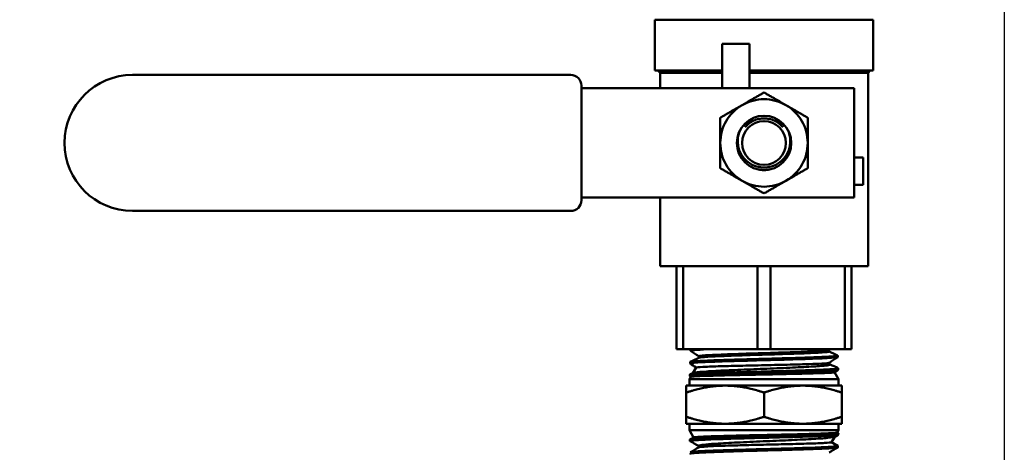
# Model space of a CAD drawing. Header units: inches. Extents: x 1 to 203, y 4 to 128.
# Tile 108 of 137: x 68.38 to 73.92, y 87.27 to 89.7. Entities that reach past the tile are written whole.
import ezdxf

# ---------------------------------------------------------------- set-up
doc = ezdxf.new("R2010")
doc.units = ezdxf.units.IN
doc.header["$LTSCALE"] = 6
doc.header["$MEASUREMENT"] = 0
doc.layers.add('Dimension (ANSI)', color=7, linetype='Continuous', lineweight=25)
doc.layers.add('Visible (ANSI)', color=7, linetype='Continuous', lineweight=50)
doc.styles.add('Note Text (ANSI)', font='tahoma.ttf')
doc.dimstyles.new('Default (ANSI)', dxfattribs={"dimscale": 6, "dimtxt": 0.12, "dimasz": 0.098425, "dimexe": 0.125, "dimexo": 0.0625, "dimgap": 0.031496, "dimtad": 0, "dimtih": 1, "dimtoh": 1, "dimrnd": 1e-08, "dimzin": 4, "dimdsep": 46, "dimtxsty": 'Note Text (ANSI)', "dimcen": 0.09, "dimdle": 0.393701, "dimclrd": 256, "dimclre": 256, "dimclrt": 256, "dimadec": 0, "dimazin": 1, "dimtfac": 1, "dimtofl": 0, "dimtmove": 0, "dimatfit": 3, "dimfxl": 1, "dimtolj": 1, "dimtzin": 4, "dimlwd": -1, "dimlwe": -1, "dimarcsym": 0})

# ---------------------------------------------------------------- blocks, each defined once
blk = doc.blocks.new('*D13')
at = {"layer": 'Defpoints', "color": 0, "transparency": 16777216}
for p in [(73.9203, 95.8946), (40.7648, 48.9276), (73.9203, 36.6441)]:
    blk.add_point(p, dxfattribs=at)
at = {"layer": 'Dimension (ANSI)', "transparency": 16777216}
for p, q in [((73.9203, 95.5196), (73.9203, 35.8941)), ((40.7648, 48.5526), (40.7648, 35.8941)), ((41.3554, 36.6441), (55.9622, 36.6441)), ((73.3298, 36.6441), (58.723, 36.6441))]:
    blk.add_line(p, q, dxfattribs=at)
for points in [[(41.3554, 36.7425), (41.3554, 36.5457), (40.7648, 36.6441)], [(73.3298, 36.7425), (73.3298, 36.5457), (73.9203, 36.6441)]]:
    blk.add_solid(points, dxfattribs=at)
at = {"layer": 'Dimension (ANSI)', "transparency": 16777216, "insert": (56.1511, 37.0191), "char_height": 0.72, "attachment_point": 1, "style": 'Note Text (ANSI)'}
blk.add_mtext('\\A1;33.16', dxfattribs=at)

msp = doc.modelspace()

# ---------------------------------------------------------------- linework, layer by layer
at = {"layer": 'Visible (ANSI)'}
for p, q in [((71.9528, 89.7033), (73.1828, 89.7033)), ((71.9528, 89.7033), (71.9528, 89.4176)), ((73.1828, 89.7033), (73.1828, 89.4176)), ((72.3322, 89.5675), (72.3322, 89.3175)), ((72.3322, 89.5675), (72.486, 89.5675)), ((72.486, 89.5675), (72.486, 89.3175)), ((71.9528, 89.4176), (72.3322, 89.4176)), ((71.9824, 89.4053), (71.9702, 89.4176)), ((71.9824, 89.4053), (72.3322, 89.4053)), ((71.9824, 89.4053), (71.9824, 89.3175)), ((72.486, 89.4176), (73.1828, 89.4176)), ((72.486, 89.4053), (73.1533, 89.4053)), ((73.1533, 89.4053), (73.1655, 89.4176)), ((73.1533, 89.4053), (73.1533, 88.3161)), ((69.0133, 89.3925), (71.4804, 89.3925)), ((71.5404, 89.3325), (71.5404, 88.6875)), ((71.5404, 89.3175), (71.6052, 89.3175)), ((71.6691, 89.3175), (71.6052, 89.3175)), ((71.6691, 89.3175), (72.2057, 89.3175)), ((72.2057, 89.3175), (72.2115, 89.3175)), ((72.2115, 89.3175), (72.9653, 89.3175)), ((73.0753, 89.3175), (72.9653, 89.3175)), ((73.0753, 89.3175), (73.0753, 88.7025)), ((73.1253, 88.9281), (73.0753, 88.9281)), ((73.1253, 88.7744), (73.1253, 88.9281)), ((73.1253, 88.7744), (73.0753, 88.7744)), ((71.5404, 88.7025), (71.6052, 88.7025)), ((71.6052, 88.7025), (71.6691, 88.7025)), ((71.6691, 88.7025), (72.2057, 88.7025)), ((71.9824, 88.7025), (71.9824, 88.3161)), ((72.2115, 88.7025), (72.2057, 88.7025)), ((72.2115, 88.7025), (72.9653, 88.7025)), ((72.9653, 88.7025), (73.0753, 88.7025)), ((71.4804, 88.6275), (69.0133, 88.6275)), ((71.9824, 88.3161), (73.1533, 88.3161)), ((72.0758, 88.3161), (72.0758, 87.849)), ((72.1126, 87.849), (72.1126, 88.3161)), ((72.5311, 88.3161), (72.5311, 87.849)), ((72.6046, 87.849), (72.6046, 88.3161)), ((73.0231, 88.3161), (73.0231, 87.849)), ((73.0598, 87.849), (73.0598, 88.3161)), ((72.0758, 87.849), (72.1126, 87.849)), ((72.5311, 87.849), (72.1126, 87.849)), ((72.1542, 87.849), (72.154, 87.8412)), ((72.5311, 87.849), (72.6046, 87.849)), ((73.0231, 87.849), (72.6046, 87.849)), ((72.9345, 87.8367), (72.9345, 87.8454)), ((73.0231, 87.849), (73.0598, 87.849)), ((72.2001, 87.8014), (72.2001, 87.8099)), ((72.9826, 87.8134), (72.9828, 87.8055)), ((72.152, 87.7777), (72.1517, 87.7698)), ((72.186, 87.7466), (72.1681, 87.7155)), ((72.9368, 87.769), (72.9368, 87.774)), ((72.9368, 87.769), (72.9397, 87.7639)), ((72.9844, 87.7334), (72.9647, 87.72)), ((72.9848, 87.742), (72.9851, 87.7341)), ((72.1557, 87.6942), (72.1478, 87.6805)), ((72.9878, 87.6805), (72.1478, 87.6805)), ((72.1478, 87.6805), (72.1478, 87.6448)), ((72.1498, 87.7063), (72.1495, 87.6984)), ((72.1556, 87.694), (72.1499, 87.6979)), ((72.1504, 87.707), (72.169, 87.716)), ((72.9649, 87.7202), (72.9878, 87.6805)), ((72.9878, 87.6805), (72.9878, 87.6448)), ((72.1303, 87.6448), (72.1303, 87.6057)), ((72.3491, 87.6448), (72.1303, 87.6448)), ((72.7866, 87.6448), (72.3491, 87.6448)), ((73.0053, 87.6448), (72.7866, 87.6448)), ((73.0053, 87.6448), (73.0053, 87.6057)), ((72.1303, 87.4696), (72.1303, 87.6057)), ((72.5678, 87.4696), (72.5678, 87.6057)), ((73.0053, 87.4696), (73.0053, 87.6057)), ((72.1303, 87.4305), (72.1303, 87.4696)), ((73.0053, 87.4305), (73.0053, 87.4696)), ((72.1303, 87.4305), (72.3491, 87.4305)), ((72.1478, 87.3948), (72.1478, 87.4305)), ((72.3491, 87.4305), (72.7866, 87.4305)), ((72.7866, 87.4305), (73.0053, 87.4305)), ((72.9878, 87.3948), (72.9878, 87.4305)), ((72.1478, 87.3948), (72.9878, 87.3948)), ((72.1716, 87.3536), (72.1478, 87.3948)), ((72.1511, 87.3417), (72.172, 87.3538)), ((72.9482, 87.3261), (72.9664, 87.3576)), ((72.9855, 87.3686), (72.9656, 87.3572)), ((72.9797, 87.3806), (72.9878, 87.3948)), ((72.9798, 87.3809), (72.9857, 87.3775)), ((72.9859, 87.3692), (72.9862, 87.3769)), ((72.1509, 87.3334), (72.1506, 87.3412)), ((72.1992, 87.2969), (72.1992, 87.3055)), ((72.9837, 87.2977), (72.984, 87.3055))]:
    msp.add_line(p, q, dxfattribs=at)
for radius in [0.1532, 0.1232]:
    msp.add_circle((72.5678, 89.01), radius, dxfattribs=at)
for centre, radius, start, end in [((69.0133, 89.01), 0.3825, 90, 270), ((71.4804, 89.3325), 0.06, 0, 90), ((72.5678, 89.01), 0.246, 60, 120), ((72.5678, 89.01), 0.246, 120, 180), ((72.5678, 89.01), 0.246, 0, 60), ((72.5678, 89.01), 0.246, 180, 240), ((72.5678, 89.01), 0.246, 300, 0), ((72.5678, 89.01), 0.246, 240, 300), ((71.4804, 88.6875), 0.06, 270, 0)]:
    msp.add_arc(centre, radius, start, end, dxfattribs=at)
msp.add_ellipse((72.5678, 89.0096), major_axis=(0.1389, 0), ratio=0.994843, start_param=4.412574, end_param=5.012204, dxfattribs=at)
for points, weights in [([(72.4448, 89.223), (72.5019, 89.256), (72.5678, 89.294)], [1.87889902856, 1.87889902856, 1.74400014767]), ([(72.5678, 89.294), (72.6338, 89.256), (72.6908, 89.223)], [1.74400014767, 1.87889902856, 1.87889902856]), ([(72.3218, 89.152), (72.3878, 89.1901), (72.4448, 89.223)], [1.74400014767, 1.87889902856, 1.87889902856]), ([(72.6908, 89.223), (72.7479, 89.1901), (72.8138, 89.152)], [1.87889902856, 1.87889902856, 1.74400014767]), ([(72.3218, 89.01), (72.3218, 89.0759), (72.3218, 89.152)], [1.87889902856, 1.87889902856, 1.74400014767]), ([(72.8138, 89.152), (72.8138, 89.0759), (72.8138, 89.01)], [1.74400014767, 1.87889902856, 1.87889902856]), ([(72.3218, 88.868), (72.3218, 88.9441), (72.3218, 89.01)], [1.74400014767, 1.87889902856, 1.87889902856]), ([(72.8138, 89.01), (72.8138, 88.9441), (72.8138, 88.868)], [1.87889902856, 1.87889902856, 1.74400014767]), ([(72.4448, 88.7969), (72.3878, 88.8299), (72.3218, 88.868)], [1.87889902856, 1.87889902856, 1.74400014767]), ([(72.8138, 88.868), (72.7479, 88.8299), (72.6908, 88.7969)], [1.74400014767, 1.87889902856, 1.87889902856]), ([(72.5678, 88.7259), (72.5019, 88.764), (72.4448, 88.7969)], [1.74400014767, 1.87889902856, 1.87889902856]), ([(72.6908, 88.7969), (72.6338, 88.764), (72.5678, 88.7259)], [1.87889902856, 1.87889902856, 1.74400014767]), ([(72.3491, 87.6448), (72.2476, 87.6448), (72.1303, 87.6057)], [1.50210825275, 1.50210825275, 1.39426173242]), ([(72.5678, 87.6057), (72.4506, 87.6448), (72.3491, 87.6448)], [1.39426173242, 1.50210825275, 1.50210825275]), ([(72.7866, 87.6448), (72.6851, 87.6448), (72.5678, 87.6057)], [1.50210825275, 1.50210825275, 1.39426173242]), ([(73.0053, 87.6057), (72.8881, 87.6448), (72.7866, 87.6448)], [1.39426173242, 1.50210825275, 1.50210825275]), ([(72.1303, 87.4696), (72.2476, 87.4305), (72.3491, 87.4305)], [1.39426173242, 1.50210825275, 1.50210825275]), ([(72.3491, 87.4305), (72.4506, 87.4305), (72.5678, 87.4696)], [1.50210825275, 1.50210825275, 1.39426173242]), ([(72.5678, 87.4696), (72.6851, 87.4305), (72.7866, 87.4305)], [1.39426173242, 1.50210825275, 1.50210825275]), ([(72.7866, 87.4305), (72.8881, 87.4305), (73.0053, 87.4696)], [1.50210825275, 1.50210825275, 1.39426173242])]:
    msp.add_rational_spline(points, weights, degree=2, dxfattribs=at)
for points, knots in [([(72.4625, 89.0996), (72.4645, 89.1037), (72.4667, 89.1076), (72.4792, 89.1273), (72.4937, 89.142), (72.5116, 89.1523), (72.5121, 89.1527), (72.5127, 89.153)], [0.6268768, 0.6268768, 0.6268768, 0.6268768, 0.6612153, 0.6612153, 0.8098286, 0.8098286, 0.8145288, 0.8145288, 0.8145288, 0.8145288]), ([(72.5678, 89.1483), (72.5579, 89.1483), (72.5478, 89.1472), (72.5381, 89.1451), (72.5284, 89.1429), (72.5189, 89.1397), (72.5098, 89.1355), (72.5007, 89.1313), (72.4922, 89.1262), (72.4842, 89.1202), (72.4763, 89.1142), (72.4689, 89.1072), (72.4625, 89.0996)], [0.010410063, 0.010410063, 0.010410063, 0.010410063, 0.011168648, 0.011168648, 0.011168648, 0.011927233, 0.011927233, 0.011927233, 0.012685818, 0.012685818, 0.012685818, 0.013444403, 0.013444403, 0.013444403, 0.013444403]), ([(72.6732, 89.0996), (72.6668, 89.1072), (72.6595, 89.1141), (72.6515, 89.1201), (72.6435, 89.1262), (72.6349, 89.1314), (72.6259, 89.1355), (72.6169, 89.1397), (72.6073, 89.1429), (72.5975, 89.1451), (72.5877, 89.1472), (72.5779, 89.1483), (72.5678, 89.1483)], [0.007371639, 0.007371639, 0.007371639, 0.007371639, 0.008131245, 0.008131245, 0.008131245, 0.008890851, 0.008890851, 0.008890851, 0.009650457, 0.009650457, 0.009650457, 0.010410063, 0.010410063, 0.010410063, 0.010410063]), ([(72.623, 89.153), (72.6236, 89.1527), (72.6241, 89.1523), (72.642, 89.142), (72.6565, 89.1273), (72.669, 89.1076), (72.6712, 89.1037), (72.6732, 89.0996)], [1.1023548, 1.1023548, 1.1023548, 1.1023548, 1.1070551, 1.1070551, 1.2556683, 1.2556683, 1.2900068, 1.2900068, 1.2900068, 1.2900068]), ([(72.4405, 89.0953), (72.4357, 89.0871), (72.4316, 89.0784), (72.4217, 89.0503), (72.4191, 89.0299), (72.4213, 88.9928), (72.426, 88.9737), (72.4425, 88.9388), (72.4544, 88.9231), (72.4806, 88.8989), (72.4967, 88.8887), (72.5315, 88.8751), (72.5503, 88.8717), (72.5678, 88.8717)], [-1.8930066, -1.8930066, -1.8930066, -1.8930066, -1.8238858, -1.8238858, -1.6787249, -1.6787249, -1.540305, -1.540305, -1.4018851, -1.4018851, -1.2681689, -1.2681689, -1.1344528, -1.1344528, -1.1344528, -1.1344528]), ([(72.5678, 88.8717), (72.5853, 88.8717), (72.6039, 88.875), (72.6385, 88.8884), (72.6545, 88.8986), (72.6808, 88.9225), (72.6927, 88.9382), (72.7094, 88.9729), (72.7142, 88.9919), (72.7167, 89.029), (72.7142, 89.0496), (72.7043, 89.0779), (72.7001, 89.0869), (72.6952, 89.0953)], [0, 0, 0, 0, 0.1327538, 0.1327538, 0.2655076, 0.2655076, 0.4037366, 0.4037366, 0.5419656, 0.5419656, 0.687624, 0.687624, 0.7584938, 0.7584938, 0.7584938, 0.7584938]), ([(72.2001, 87.8099), (72.2001, 87.8113), (72.2076, 87.8126), (72.2434, 87.8158), (72.2794, 87.8177), (72.3724, 87.8216), (72.4292, 87.8235), (72.5497, 87.8273), (72.6133, 87.8292), (72.7314, 87.833), (72.7859, 87.8349), (72.8723, 87.8387), (72.9042, 87.8406), (72.9284, 87.8434), (72.9328, 87.8443), (72.9341, 87.8451)], [0.33301135, 0.33301135, 0.33301135, 0.33301135, 0.33796348, 0.33796348, 0.34508215, 0.34508215, 0.35220082, 0.35220082, 0.35931949, 0.35931949, 0.36643817, 0.36643817, 0.37355684, 0.37355684, 0.37677973, 0.37677973, 0.37677973, 0.37677973]), ([(72.9819, 87.8141), (72.9826, 87.8138), (72.9827, 87.8135), (72.9825, 87.8132), (72.9819, 87.8125), (72.9794, 87.8119), (72.9749, 87.8113), (72.9726, 87.8109), (72.9698, 87.8106), (72.9666, 87.8103), (72.9634, 87.81), (72.9597, 87.8096), (72.9555, 87.8093), (72.9472, 87.8087), (72.9371, 87.808), (72.9251, 87.8074), (72.9191, 87.807), (72.9127, 87.8067), (72.9058, 87.8064), (72.899, 87.8061), (72.8918, 87.8058), (72.8843, 87.8055), (72.8691, 87.8048), (72.8526, 87.8042), (72.8346, 87.8035), (72.8255, 87.8032), (72.8161, 87.8029), (72.8065, 87.8025), (72.7969, 87.8022), (72.787, 87.8019), (72.7769, 87.8016), (72.7567, 87.8009), (72.7356, 87.8003), (72.7135, 87.7997), (72.7025, 87.7994), (72.6912, 87.799), (72.6799, 87.7987), (72.6685, 87.7984), (72.6571, 87.7981), (72.6456, 87.7977), (72.6227, 87.7971), (72.5994, 87.7964), (72.5759, 87.7958), (72.5641, 87.7955), (72.5522, 87.7952), (72.5404, 87.7948), (72.5287, 87.7945), (72.517, 87.7942), (72.5055, 87.7939), (72.4824, 87.7933), (72.4596, 87.7926), (72.4372, 87.792), (72.426, 87.7916), (72.4149, 87.7913), (72.4041, 87.791), (72.3933, 87.7907), (72.3827, 87.7903), (72.3724, 87.79), (72.3518, 87.7894), (72.3321, 87.7888), (72.3134, 87.7881), (72.3041, 87.7878), (72.295, 87.7875), (72.2864, 87.7872), (72.2777, 87.7868), (72.2694, 87.7865), (72.2615, 87.7862), (72.2457, 87.7855), (72.2314, 87.7849), (72.2186, 87.7842), (72.2122, 87.7839), (72.2062, 87.7836), (72.2006, 87.7833), (72.1951, 87.783), (72.1901, 87.7827), (72.1855, 87.7823), (72.1763, 87.7817), (72.1689, 87.7811), (72.1634, 87.7804), (72.1607, 87.7801), (72.1584, 87.7797), (72.1566, 87.7794), (72.1549, 87.7791), (72.1536, 87.7788), (72.1529, 87.7785), (72.1523, 87.7782), (72.152, 87.778), (72.152, 87.7777)], [0.73250849, 0.73250849, 0.73250849, 0.73250849, 0.734375, 0.734375, 0.734375, 0.73828125, 0.73828125, 0.73828125, 0.74023437, 0.74023437, 0.74023437, 0.7421875, 0.7421875, 0.7421875, 0.74609375, 0.74609375, 0.74609375, 0.74804687, 0.74804687, 0.74804687, 0.75, 0.75, 0.75, 0.75390625, 0.75390625, 0.75390625, 0.75585937, 0.75585937, 0.75585937, 0.7578125, 0.7578125, 0.7578125, 0.76171875, 0.76171875, 0.76171875, 0.76367187, 0.76367187, 0.76367187, 0.765625, 0.765625, 0.765625, 0.76953125, 0.76953125, 0.76953125, 0.77148437, 0.77148437, 0.77148437, 0.7734375, 0.7734375, 0.7734375, 0.77734375, 0.77734375, 0.77734375, 0.77929687, 0.77929687, 0.77929687, 0.78125, 0.78125, 0.78125, 0.78515625, 0.78515625, 0.78515625, 0.78710937, 0.78710937, 0.78710937, 0.7890625, 0.7890625, 0.7890625, 0.79296875, 0.79296875, 0.79296875, 0.79492187, 0.79492187, 0.79492187, 0.796875, 0.796875, 0.796875, 0.80078125, 0.80078125, 0.80078125, 0.80273437, 0.80273437, 0.80273437, 0.8046875, 0.8046875, 0.8046875, 0.80618012, 0.80618012, 0.80618012, 0.80618012]), ([(72.2008, 87.8017), (72.2031, 87.8028), (72.2103, 87.8039), (72.2434, 87.8069), (72.2794, 87.8088), (72.3724, 87.8126), (72.4292, 87.8145), (72.5497, 87.8184), (72.6133, 87.8203), (72.7314, 87.8241), (72.7859, 87.826), (72.8723, 87.8298), (72.9042, 87.8317), (72.9299, 87.8347), (72.9345, 87.8357), (72.9345, 87.8367)], [0.33391917, 0.33391917, 0.33391917, 0.33391917, 0.33796348, 0.33796348, 0.34508215, 0.34508215, 0.35220082, 0.35220082, 0.35931949, 0.35931949, 0.36643817, 0.36643817, 0.37355684, 0.37355684, 0.37743192, 0.37743192, 0.37743192, 0.37743192]), ([(72.9842, 87.7426), (72.9847, 87.7424), (72.9849, 87.7422), (72.9848, 87.742), (72.9847, 87.7416), (72.9842, 87.7413), (72.9831, 87.741), (72.982, 87.7407), (72.9805, 87.7403), (72.9784, 87.74), (72.9743, 87.7394), (72.9683, 87.7387), (72.9604, 87.7381), (72.9564, 87.7378), (72.9519, 87.7375), (72.947, 87.7371), (72.9421, 87.7368), (72.9368, 87.7365), (72.9311, 87.7362), (72.9196, 87.7356), (72.9065, 87.7349), (72.8916, 87.7343), (72.8842, 87.7339), (72.8763, 87.7336), (72.8681, 87.7333), (72.86, 87.733), (72.8515, 87.7326), (72.8427, 87.7323), (72.8252, 87.7317), (72.8063, 87.7311), (72.7862, 87.7304), (72.7762, 87.7301), (72.7658, 87.7298), (72.7553, 87.7295), (72.7448, 87.7291), (72.7342, 87.7288), (72.7233, 87.7285), (72.7016, 87.7279), (72.6793, 87.7272), (72.6562, 87.7266), (72.6447, 87.7263), (72.633, 87.7259), (72.6213, 87.7256), (72.6097, 87.7253), (72.598, 87.725), (72.5863, 87.7247), (72.563, 87.7241), (72.5396, 87.7234), (72.5161, 87.7228), (72.5044, 87.7224), (72.4927, 87.7221), (72.4812, 87.7218), (72.4697, 87.7215), (72.4584, 87.7211), (72.4472, 87.7208), (72.4248, 87.7202), (72.4031, 87.7196), (72.3819, 87.7189), (72.3713, 87.7186), (72.3609, 87.7183), (72.3509, 87.718), (72.3408, 87.7176), (72.3311, 87.7173), (72.3216, 87.717), (72.3028, 87.7163), (72.285, 87.7157), (72.2686, 87.7151), (72.2603, 87.7148), (72.2524, 87.7144), (72.2449, 87.7141), (72.2375, 87.7138), (72.2304, 87.7135), (72.2238, 87.7132), (72.2105, 87.7126), (72.1988, 87.7119), (72.1889, 87.7113), (72.1839, 87.7109), (72.1793, 87.7106), (72.1753, 87.7103), (72.1712, 87.71), (72.1677, 87.7096), (72.1646, 87.7093), (72.1584, 87.7087), (72.1541, 87.7081), (72.1518, 87.7074), (72.1506, 87.7071), (72.15, 87.7068), (72.1498, 87.7065), (72.1498, 87.7064), (72.1498, 87.7064), (72.1498, 87.7063)], [0.87748602, 0.87748602, 0.87748602, 0.87748602, 0.87890625, 0.87890625, 0.87890625, 0.88085937, 0.88085937, 0.88085937, 0.8828125, 0.8828125, 0.8828125, 0.88671875, 0.88671875, 0.88671875, 0.88867187, 0.88867187, 0.88867187, 0.890625, 0.890625, 0.890625, 0.89453125, 0.89453125, 0.89453125, 0.89648437, 0.89648437, 0.89648437, 0.8984375, 0.8984375, 0.8984375, 0.90234375, 0.90234375, 0.90234375, 0.90429687, 0.90429687, 0.90429687, 0.90625, 0.90625, 0.90625, 0.91015625, 0.91015625, 0.91015625, 0.91210937, 0.91210937, 0.91210937, 0.9140625, 0.9140625, 0.9140625, 0.91796875, 0.91796875, 0.91796875, 0.91992187, 0.91992187, 0.91992187, 0.921875, 0.921875, 0.921875, 0.92578125, 0.92578125, 0.92578125, 0.92773437, 0.92773437, 0.92773437, 0.9296875, 0.9296875, 0.9296875, 0.93359375, 0.93359375, 0.93359375, 0.93554687, 0.93554687, 0.93554687, 0.9375, 0.9375, 0.9375, 0.94140625, 0.94140625, 0.94140625, 0.94335937, 0.94335937, 0.94335937, 0.9453125, 0.9453125, 0.9453125, 0.94921875, 0.94921875, 0.94921875, 0.95117187, 0.95117187, 0.95117187, 0.95148496, 0.95148496, 0.95148496, 0.95148496]), ([(72.169, 87.716), (72.1709, 87.7169), (72.1748, 87.7178), (72.1932, 87.7206), (72.2148, 87.7226), (72.2597, 87.7256), (72.2774, 87.7266), (72.3332, 87.7295), (72.3753, 87.7315), (72.4438, 87.7344), (72.4674, 87.7354), (72.5156, 87.7373), (72.5398, 87.7383), (72.6151, 87.7414), (72.6655, 87.7434), (72.7346, 87.7465), (72.756, 87.7475), (72.7965, 87.7495), (72.8155, 87.7505), (72.8665, 87.7535), (72.8932, 87.7555), (72.9288, 87.7593), (72.9383, 87.7612), (72.9398, 87.7633), (72.9399, 87.7636), (72.9397, 87.7639)], [-3.347272, -3.347272, -3.347272, -3.347272, -3.171393, -3.171393, -2.794452, -2.794452, -2.59413, -2.59413, -2.22272, -2.22272, -2.035861, -2.035861, -1.850724, -1.850724, -1.46282, -1.46282, -1.277901, -1.277901, -1.089488, -1.089488, -0.722278, -0.722278, -0.37739, -0.37739, -0.325641, -0.325641, -0.325641, -0.325641]), ([(72.8934, 87.7687), (72.8747, 87.7677), (72.85, 87.7669), (72.7898, 87.765), (72.7543, 87.764), (72.6699, 87.762), (72.6207, 87.7608), (72.5472, 87.7592), (72.5236, 87.7587), (72.4771, 87.7577), (72.4543, 87.7571), (72.3873, 87.7555), (72.3459, 87.7545), (72.2921, 87.7529), (72.2754, 87.7523), (72.2463, 87.7512), (72.2339, 87.7507), (72.2016, 87.7491), (72.189, 87.748), (72.1862, 87.7468), (72.1861, 87.7467), (72.186, 87.7466)], [-10.493921, -10.493921, -10.493921, -10.493921, -10.176194, -10.176194, -9.844364, -9.844364, -9.456782, -9.456782, -9.273257, -9.273257, -9.090635, -9.090635, -8.717218, -8.717218, -8.524425, -8.524425, -8.336682, -8.336682, -7.942487, -7.942487, -7.904651, -7.904651, -7.904651, -7.904651]), ([(72.9368, 87.769), (72.9368, 87.7689), (72.9364, 87.7689), (72.934, 87.7689), (72.9297, 87.7689), (72.9159, 87.7689), (72.906, 87.7688), (72.8934, 87.7687)], [-0.4582693, -0.4582693, -0.4582693, -0.4582693, -0.390651, -0.390651, -0.2036616, -0.2036616, 0, 0, 0, 0]), ([(72.9647, 87.72), (72.9635, 87.7192), (72.9571, 87.7184), (72.9378, 87.7171), (72.9277, 87.7166), (72.89, 87.715), (72.8556, 87.7138), (72.7721, 87.7117), (72.724, 87.7105), (72.6231, 87.7084), (72.5711, 87.7074), (72.4712, 87.7052), (72.4241, 87.7043), (72.3321, 87.7022), (72.289, 87.701), (72.2185, 87.6989), (72.1917, 87.6977), (72.1672, 87.6961), (72.1617, 87.6956), (72.1569, 87.6948), (72.1559, 87.6945), (72.1557, 87.6942)], [-4.688322, -4.688322, -4.688322, -4.688322, -4.398826, -4.398826, -4.204036, -4.204036, -3.794617, -3.794617, -3.384564, -3.384564, -2.988215, -2.988215, -2.612578, -2.612578, -2.194348, -2.194348, -1.776934, -1.776934, -1.577381, -1.577381, -1.464273, -1.464273, -1.464273, -1.464273]), ([(72.9857, 87.3775), (72.9862, 87.3772), (72.9863, 87.3769), (72.986, 87.3766), (72.9856, 87.3762), (72.9848, 87.3759), (72.9835, 87.3756), (72.9809, 87.375), (72.9763, 87.3744), (72.9698, 87.3737), (72.9665, 87.3734), (72.9628, 87.3731), (72.9586, 87.3728), (72.9545, 87.3725), (72.9498, 87.3721), (72.9448, 87.3718), (72.9347, 87.3712), (72.9229, 87.3705), (72.9093, 87.3699), (72.9025, 87.3696), (72.8953, 87.3693), (72.8878, 87.369), (72.8802, 87.3686), (72.8723, 87.3683), (72.8641, 87.368), (72.8477, 87.3674), (72.8299, 87.3668), (72.8108, 87.3661), (72.8012, 87.3658), (72.7913, 87.3654), (72.7813, 87.3651), (72.7712, 87.3648), (72.7609, 87.3645), (72.7505, 87.3642), (72.7295, 87.3635), (72.7078, 87.3629), (72.6852, 87.3623), (72.674, 87.362), (72.6625, 87.3617), (72.651, 87.3613), (72.6395, 87.361), (72.6279, 87.3607), (72.6163, 87.3604), (72.6047, 87.36), (72.593, 87.3597), (72.5813, 87.3594), (72.5695, 87.3591), (72.5577, 87.3588), (72.546, 87.3584), (72.5226, 87.3578), (72.4996, 87.3572), (72.4768, 87.3566), (72.4655, 87.3563), (72.4542, 87.3559), (72.443, 87.3556), (72.4318, 87.3553), (72.4207, 87.355), (72.4098, 87.3546), (72.3882, 87.354), (72.3675, 87.3533), (72.3477, 87.3527), (72.3378, 87.3524), (72.3281, 87.3521), (72.3187, 87.3518), (72.3093, 87.3515), (72.3001, 87.3512), (72.2914, 87.3508), (72.2738, 87.3502), (72.2578, 87.3496), (72.2431, 87.3489), (72.2358, 87.3486), (72.2289, 87.3483), (72.2223, 87.3479), (72.2157, 87.3476), (72.2095, 87.3473), (72.2038, 87.347), (72.1924, 87.3464), (72.1827, 87.3457), (72.1749, 87.3451), (72.171, 87.3448), (72.1675, 87.3445), (72.1645, 87.3442), (72.1615, 87.3438), (72.159, 87.3435), (72.157, 87.3432), (72.1529, 87.3425), (72.1508, 87.3419), (72.1506, 87.3413), (72.1506, 87.3412), (72.1506, 87.3412), (72.1506, 87.3412)], [0.03139816, 0.03139816, 0.03139816, 0.03139816, 0.03320312, 0.03320312, 0.03320312, 0.03515625, 0.03515625, 0.03515625, 0.0390625, 0.0390625, 0.0390625, 0.04101562, 0.04101562, 0.04101562, 0.04296875, 0.04296875, 0.04296875, 0.046875, 0.046875, 0.046875, 0.04882812, 0.04882812, 0.04882812, 0.05078125, 0.05078125, 0.05078125, 0.0546875, 0.0546875, 0.0546875, 0.05664062, 0.05664062, 0.05664062, 0.05859375, 0.05859375, 0.05859375, 0.0625, 0.0625, 0.0625, 0.06445312, 0.06445312, 0.06445312, 0.06640625, 0.06640625, 0.06640625, 0.06835937, 0.06835937, 0.06835937, 0.0703125, 0.0703125, 0.0703125, 0.07421875, 0.07421875, 0.07421875, 0.07617187, 0.07617187, 0.07617187, 0.078125, 0.078125, 0.078125, 0.08203125, 0.08203125, 0.08203125, 0.08398437, 0.08398437, 0.08398437, 0.0859375, 0.0859375, 0.0859375, 0.08984375, 0.08984375, 0.08984375, 0.09179687, 0.09179687, 0.09179687, 0.09375, 0.09375, 0.09375, 0.09765625, 0.09765625, 0.09765625, 0.09960937, 0.09960937, 0.09960937, 0.1015625, 0.1015625, 0.1015625, 0.10546875, 0.10546875, 0.10546875, 0.10564759, 0.10564759, 0.10564759, 0.10564759]), ([(72.1513, 87.3329), (72.1509, 87.3331), (72.1508, 87.3334), (72.1509, 87.3336), (72.1512, 87.3342), (72.1535, 87.3349), (72.1577, 87.3355), (72.1598, 87.3359), (72.1624, 87.3362), (72.1655, 87.3365), (72.1685, 87.3368), (72.1721, 87.3371), (72.1761, 87.3375), (72.1842, 87.3381), (72.194, 87.3387), (72.2055, 87.3393), (72.2113, 87.3396), (72.2175, 87.34), (72.2241, 87.3403), (72.2307, 87.3406), (72.2378, 87.3409), (72.2453, 87.3413), (72.2601, 87.3419), (72.2764, 87.3426), (72.2939, 87.3432), (72.3027, 87.3435), (72.3118, 87.3438), (72.3212, 87.3441), (72.3306, 87.3444), (72.3404, 87.3447), (72.3505, 87.3451), (72.3705, 87.3457), (72.3914, 87.3463), (72.413, 87.347), (72.4237, 87.3473), (72.4347, 87.3476), (72.4459, 87.348), (72.4571, 87.3483), (72.4685, 87.3486), (72.48, 87.3489), (72.503, 87.3495), (72.5261, 87.3502), (72.5494, 87.3508), (72.561, 87.3511), (72.5726, 87.3514), (72.5843, 87.3517), (72.596, 87.3521), (72.6078, 87.3524), (72.6194, 87.3527), (72.6428, 87.3534), (72.6656, 87.354), (72.6879, 87.3546), (72.699, 87.3549), (72.71, 87.3553), (72.7209, 87.3556), (72.7318, 87.3559), (72.7426, 87.3562), (72.7531, 87.3565), (72.7742, 87.3571), (72.7943, 87.3578), (72.8133, 87.3585), (72.8228, 87.3588), (72.832, 87.3591), (72.8409, 87.3594), (72.8498, 87.3597), (72.8584, 87.3601), (72.8665, 87.3604), (72.8828, 87.361), (72.8977, 87.3616), (72.911, 87.3622), (72.9177, 87.3626), (72.924, 87.3629), (72.9299, 87.3632), (72.9358, 87.3635), (72.9412, 87.3639), (72.9462, 87.3642), (72.9561, 87.3648), (72.9642, 87.3655), (72.9705, 87.3661), (72.9737, 87.3664), (72.9764, 87.3667), (72.9786, 87.367), (72.9808, 87.3673), (72.9825, 87.3677), (72.9837, 87.368), (72.9852, 87.3684), (72.9859, 87.3688), (72.9859, 87.3692)], [0.87752237, 0.87752237, 0.87752237, 0.87752237, 0.87890625, 0.87890625, 0.87890625, 0.8828125, 0.8828125, 0.8828125, 0.88476563, 0.88476563, 0.88476563, 0.88671875, 0.88671875, 0.88671875, 0.890625, 0.890625, 0.890625, 0.89257813, 0.89257813, 0.89257813, 0.89453125, 0.89453125, 0.89453125, 0.8984375, 0.8984375, 0.8984375, 0.90039063, 0.90039063, 0.90039063, 0.90234375, 0.90234375, 0.90234375, 0.90625, 0.90625, 0.90625, 0.90820313, 0.90820313, 0.90820313, 0.91015625, 0.91015625, 0.91015625, 0.9140625, 0.9140625, 0.9140625, 0.91601563, 0.91601563, 0.91601563, 0.91796875, 0.91796875, 0.91796875, 0.921875, 0.921875, 0.921875, 0.92382812, 0.92382812, 0.92382812, 0.92578125, 0.92578125, 0.92578125, 0.9296875, 0.9296875, 0.9296875, 0.93164062, 0.93164062, 0.93164062, 0.93359375, 0.93359375, 0.93359375, 0.9375, 0.9375, 0.9375, 0.93945312, 0.93945312, 0.93945312, 0.94140625, 0.94140625, 0.94140625, 0.9453125, 0.9453125, 0.9453125, 0.94726562, 0.94726562, 0.94726562, 0.94921875, 0.94921875, 0.94921875, 0.95163761, 0.95163761, 0.95163761, 0.95163761]), ([(72.9797, 87.3806), (72.9797, 87.3806), (72.9796, 87.3805), (72.978, 87.3794), (72.9676, 87.3784), (72.938, 87.3768), (72.9246, 87.3762), (72.8814, 87.3745), (72.8469, 87.3735), (72.7643, 87.3713), (72.7162, 87.3703), (72.6134, 87.368), (72.5591, 87.3668), (72.4535, 87.3646), (72.4033, 87.3634), (72.3367, 87.3617), (72.3165, 87.3612), (72.2792, 87.3601), (72.2622, 87.3595), (72.2185, 87.3578), (72.1973, 87.3568), (72.178, 87.3552), (72.1738, 87.3546), (72.1722, 87.3539), (72.1721, 87.3539), (72.172, 87.3538)], [-8.526875, -8.526875, -8.526875, -8.526875, -8.50735, -8.50735, -8.129535, -8.129535, -7.915593, -7.915593, -7.542631, -7.542631, -7.146374, -7.146374, -6.738514, -6.738514, -6.331589, -6.331589, -6.137458, -6.137458, -5.941043, -5.941043, -5.566693, -5.566693, -5.36216, -5.36216, -5.344909, -5.344909, -5.344909, -5.344909]), ([(72.1993, 87.3058), (72.1993, 87.3073), (72.2036, 87.3088), (72.2216, 87.3119), (72.236, 87.3134), (72.2669, 87.3161), (72.2811, 87.3172), (72.3327, 87.3206), (72.3744, 87.3227), (72.4631, 87.3271), (72.5128, 87.3293), (72.5877, 87.3325), (72.6121, 87.3336), (72.6601, 87.3358), (72.6835, 87.3368), (72.7496, 87.3398), (72.7932, 87.342), (72.852, 87.3453), (72.8696, 87.3464), (72.9004, 87.3485), (72.9138, 87.3496), (72.9495, 87.353), (72.9621, 87.3551), (72.9656, 87.3572)], [-4.16058, -4.16058, -4.16058, -4.16058, -3.987124, -3.987124, -3.799979, -3.799979, -3.676121, -3.676121, -3.396232, -3.396232, -3.095043, -3.095043, -2.949605, -2.949605, -2.806091, -2.806091, -2.532015, -2.532015, -2.397064, -2.397064, -2.266558, -2.266558, -1.98068, -1.98068, -1.98068, -1.98068]), ([(72.9835, 87.306), (72.9836, 87.306), (72.9836, 87.3059), (72.9837, 87.3059), (72.9841, 87.3056), (72.984, 87.3053), (72.9835, 87.3049), (72.9823, 87.3043), (72.9792, 87.3037), (72.9742, 87.303), (72.9717, 87.3027), (72.9687, 87.3024), (72.9652, 87.302), (72.9617, 87.3017), (72.9578, 87.3014), (72.9533, 87.3011), (72.9445, 87.3004), (72.9339, 87.2998), (72.9217, 87.2992), (72.9156, 87.2989), (72.909, 87.2986), (72.902, 87.2982), (72.8951, 87.2979), (72.8876, 87.2976), (72.8798, 87.2973), (72.8643, 87.2966), (72.8475, 87.296), (72.8294, 87.2953), (72.8203, 87.295), (72.811, 87.2947), (72.8013, 87.2944), (72.7916, 87.2941), (72.7815, 87.2938), (72.7712, 87.2935), (72.7508, 87.2928), (72.7296, 87.2922), (72.7076, 87.2915), (72.6967, 87.2912), (72.6855, 87.2909), (72.6742, 87.2905), (72.6629, 87.2902), (72.6513, 87.2899), (72.6398, 87.2896), (72.6167, 87.2889), (72.5935, 87.2883), (72.5702, 87.2877), (72.5585, 87.2874), (72.5469, 87.2871), (72.5352, 87.2867), (72.5235, 87.2864), (72.5118, 87.2861), (72.5002, 87.2858), (72.4771, 87.2851), (72.4545, 87.2845), (72.4325, 87.2838), (72.4215, 87.2835), (72.4106, 87.2832), (72.3999, 87.2829), (72.3892, 87.2826), (72.3786, 87.2823), (72.3683, 87.2819), (72.3478, 87.2813), (72.3284, 87.2807), (72.3101, 87.28), (72.301, 87.2797), (72.2922, 87.2794), (72.2836, 87.279), (72.2751, 87.2787), (72.2668, 87.2784), (72.259, 87.2781), (72.2433, 87.2774), (72.2293, 87.2768), (72.2169, 87.2762), (72.2107, 87.2759), (72.2049, 87.2756), (72.1995, 87.2752), (72.1941, 87.2749), (72.1891, 87.2746), (72.1846, 87.2742), (72.1756, 87.2736), (72.1685, 87.2729), (72.1633, 87.2723), (72.1607, 87.272), (72.1586, 87.2717), (72.157, 87.2714), (72.1553, 87.2711), (72.1542, 87.2707), (72.1535, 87.2704), (72.1531, 87.2702), (72.1528, 87.27), (72.1528, 87.2698)], [0.17749031, 0.17749031, 0.17749031, 0.17749031, 0.17773437, 0.17773437, 0.17773437, 0.1796875, 0.1796875, 0.1796875, 0.18359375, 0.18359375, 0.18359375, 0.18554687, 0.18554687, 0.18554687, 0.1875, 0.1875, 0.1875, 0.19140625, 0.19140625, 0.19140625, 0.19335937, 0.19335937, 0.19335937, 0.1953125, 0.1953125, 0.1953125, 0.19921875, 0.19921875, 0.19921875, 0.20117187, 0.20117187, 0.20117187, 0.203125, 0.203125, 0.203125, 0.20703125, 0.20703125, 0.20703125, 0.20898437, 0.20898437, 0.20898437, 0.2109375, 0.2109375, 0.2109375, 0.21484375, 0.21484375, 0.21484375, 0.21679687, 0.21679687, 0.21679687, 0.21875, 0.21875, 0.21875, 0.22265625, 0.22265625, 0.22265625, 0.22460937, 0.22460937, 0.22460937, 0.2265625, 0.2265625, 0.2265625, 0.23046875, 0.23046875, 0.23046875, 0.23242187, 0.23242187, 0.23242187, 0.234375, 0.234375, 0.234375, 0.23828125, 0.23828125, 0.23828125, 0.24023437, 0.24023437, 0.24023437, 0.2421875, 0.2421875, 0.2421875, 0.24609375, 0.24609375, 0.24609375, 0.24804687, 0.24804687, 0.24804687, 0.25, 0.25, 0.25, 0.25130791, 0.25130791, 0.25130791, 0.25130791]), ([(72.1536, 87.2615), (72.1529, 87.2619), (72.1529, 87.2623), (72.1538, 87.2627), (72.1545, 87.263), (72.1557, 87.2634), (72.1574, 87.2637), (72.159, 87.264), (72.1612, 87.2643), (72.1639, 87.2646), (72.1692, 87.2652), (72.1764, 87.2659), (72.1854, 87.2665), (72.1899, 87.2669), (72.1948, 87.2672), (72.2002, 87.2675), (72.2057, 87.2678), (72.2116, 87.2682), (72.2179, 87.2685), (72.2305, 87.2691), (72.2446, 87.2697), (72.2602, 87.2704), (72.268, 87.2707), (72.2762, 87.271), (72.2847, 87.2713), (72.2933, 87.2717), (72.3023, 87.272), (72.3115, 87.2723), (72.3299, 87.273), (72.3494, 87.2736), (72.3699, 87.2742), (72.3801, 87.2746), (72.3905, 87.2749), (72.4013, 87.2752), (72.412, 87.2755), (72.423, 87.2758), (72.4341, 87.2761), (72.4563, 87.2768), (72.4789, 87.2774), (72.5019, 87.2781), (72.5134, 87.2784), (72.525, 87.2787), (72.5367, 87.279), (72.5483, 87.2794), (72.5602, 87.2797), (72.5719, 87.28), (72.5954, 87.2806), (72.6186, 87.2813), (72.6415, 87.2819), (72.6529, 87.2822), (72.6643, 87.2825), (72.6756, 87.2828), (72.6869, 87.2832), (72.6982, 87.2835), (72.7093, 87.2838), (72.7313, 87.2845), (72.7525, 87.2851), (72.7727, 87.2858), (72.7829, 87.2861), (72.7928, 87.2864), (72.8025, 87.2867), (72.8121, 87.287), (72.8216, 87.2873), (72.8307, 87.2876), (72.8489, 87.2883), (72.8656, 87.2889), (72.881, 87.2896), (72.8886, 87.2899), (72.8959, 87.2902), (72.9029, 87.2906), (72.9098, 87.2909), (72.9164, 87.2912), (72.9225, 87.2915), (72.9348, 87.2922), (72.9452, 87.2928), (72.9539, 87.2934), (72.9582, 87.2937), (72.9621, 87.294), (72.9655, 87.2944), (72.9689, 87.2947), (72.9719, 87.295), (72.9744, 87.2953), (72.9793, 87.296), (72.9823, 87.2966), (72.9833, 87.2973), (72.9836, 87.2974), (72.9837, 87.2976), (72.9837, 87.2977)], [0.73188934, 0.73188934, 0.73188934, 0.73188934, 0.734375, 0.734375, 0.734375, 0.73632813, 0.73632813, 0.73632813, 0.73828125, 0.73828125, 0.73828125, 0.7421875, 0.7421875, 0.7421875, 0.74414063, 0.74414063, 0.74414063, 0.74609375, 0.74609375, 0.74609375, 0.75, 0.75, 0.75, 0.75195313, 0.75195313, 0.75195313, 0.75390625, 0.75390625, 0.75390625, 0.7578125, 0.7578125, 0.7578125, 0.75976563, 0.75976563, 0.75976563, 0.76171875, 0.76171875, 0.76171875, 0.765625, 0.765625, 0.765625, 0.76757813, 0.76757813, 0.76757813, 0.76953125, 0.76953125, 0.76953125, 0.7734375, 0.7734375, 0.7734375, 0.77539063, 0.77539063, 0.77539063, 0.77734375, 0.77734375, 0.77734375, 0.78125, 0.78125, 0.78125, 0.78320313, 0.78320313, 0.78320313, 0.78515625, 0.78515625, 0.78515625, 0.7890625, 0.7890625, 0.7890625, 0.79101563, 0.79101563, 0.79101563, 0.79296875, 0.79296875, 0.79296875, 0.796875, 0.796875, 0.796875, 0.79882813, 0.79882813, 0.79882813, 0.80078125, 0.80078125, 0.80078125, 0.8046875, 0.8046875, 0.8046875, 0.80568876, 0.80568876, 0.80568876, 0.80568876]), ([(72.3232, 87.3062), (72.3045, 87.3061), (72.2875, 87.3061), (72.2572, 87.3061), (72.2442, 87.3061), (72.2225, 87.3059), (72.2141, 87.3058), (72.203, 87.3058), (72.1999, 87.3058), (72.1993, 87.3058)], [-0.7720189, -0.7720189, -0.7720189, -0.7720189, -0.5812124, -0.5812124, -0.3852622, -0.3852622, -0.1863723, -0.1863723, 0, 0, 0, 0]), ([(72.3232, 87.3062), (72.295, 87.305), (72.2706, 87.3039), (72.2208, 87.3009), (72.2029, 87.299), (72.1998, 87.2972)], [0.27668148, 0.27668148, 0.27668148, 0.27668148, 0.2810141, 0.2810141, 0.2878693, 0.2878693, 0.2878693, 0.2878693]), ([(72.9482, 87.3261), (72.9481, 87.326), (72.9479, 87.3258), (72.9442, 87.3246), (72.931, 87.3234), (72.898, 87.3217), (72.8852, 87.3211), (72.8558, 87.32), (72.8391, 87.3194), (72.7848, 87.3178), (72.7429, 87.3167), (72.6549, 87.3145), (72.6099, 87.3135), (72.52, 87.3114), (72.4756, 87.3103), (72.4146, 87.3088), (72.3958, 87.3083), (72.3584, 87.3073), (72.3401, 87.3067), (72.3232, 87.3062)], [-2.191543, -2.191543, -2.191543, -2.191543, -2.142327, -2.142327, -1.757999, -1.757999, -1.573838, -1.573838, -1.38771, -1.38771, -1.019981, -1.019981, -0.676411, -0.676411, -0.334688, -0.334688, -0.174571, -0.174571, 0, 0, 0, 0])]:
    msp.add_open_spline(points, degree=3, knots=knots, dxfattribs=at)
for points in [[(72.5678, 88.8573), (72.5576, 88.8573), (72.5469, 88.8583), (72.5361, 88.8601)], [(72.5996, 88.8601), (72.5888, 88.8583), (72.5781, 88.8573), (72.5678, 88.8573)], [(72.1544, 87.8407), (72.1522, 87.8422), (72.1605, 87.8437), (72.179, 87.8452)], [(72.179, 87.8452), (72.1948, 87.8464), (72.2181, 87.8477), (72.2473, 87.849)], [(72.9398, 87.849), (72.9379, 87.8477), (72.936, 87.8464), (72.9341, 87.8451)], [(72.1528, 87.7784), (72.1688, 87.7862), (72.1848, 87.794), (72.2008, 87.8017)], [(72.2001, 87.8097), (72.1848, 87.82), (72.1696, 87.8304), (72.1544, 87.8407)], [(72.3762, 87.7822), (72.4382, 87.7841), (72.5083, 87.786), (72.578, 87.7879)], [(72.578, 87.7879), (72.6478, 87.7898), (72.717, 87.7917), (72.7772, 87.7936)], [(72.7772, 87.7936), (72.8374, 87.7956), (72.8885, 87.7975), (72.9242, 87.7994)], [(72.9242, 87.7994), (72.9599, 87.8013), (72.9802, 87.8032), (72.9826, 87.8051)], [(72.9345, 87.8371), (72.9503, 87.8294), (72.9661, 87.8218), (72.9819, 87.8141)], [(72.9825, 87.805), (72.9671, 87.7946), (72.9518, 87.7842), (72.9364, 87.7737)], [(72.9826, 87.8051), (72.9828, 87.8052), (72.9828, 87.8054), (72.9828, 87.8055)], [(72.1521, 87.7693), (72.1514, 87.7698), (72.1518, 87.7703), (72.1533, 87.7707)], [(72.1859, 87.7464), (72.1746, 87.754), (72.1634, 87.7617), (72.1521, 87.7693)], [(72.1533, 87.7707), (72.1592, 87.7727), (72.183, 87.7746), (72.2218, 87.7765)], [(72.2218, 87.7765), (72.2606, 87.7784), (72.3143, 87.7803), (72.3762, 87.7822)], [(72.8578, 87.7249), (72.9082, 87.7269), (72.946, 87.7288), (72.9666, 87.7307)], [(72.8934, 87.7687), (72.9191, 87.7704), (72.9339, 87.772), (72.9364, 87.7737)], [(72.9394, 87.7644), (72.9543, 87.7571), (72.9693, 87.7499), (72.9842, 87.7426)], [(72.9666, 87.7307), (72.9789, 87.7318), (72.985, 87.7329), (72.985, 87.7341)], [(72.1499, 87.6979), (72.1479, 87.6993), (72.1551, 87.7007), (72.1714, 87.702)], [(72.1714, 87.702), (72.1938, 87.7039), (72.2333, 87.7059), (72.285, 87.7078)], [(72.285, 87.7078), (72.3367, 87.7097), (72.4005, 87.7116), (72.4687, 87.7135)], [(72.4687, 87.7135), (72.5369, 87.7154), (72.6092, 87.7173), (72.6769, 87.7192)], [(72.6769, 87.7192), (72.7445, 87.7211), (72.8074, 87.723), (72.8578, 87.7249)], [(72.1992, 87.3052), (72.1833, 87.3145), (72.1673, 87.3237), (72.1513, 87.3329)], [(72.1533, 87.2703), (72.1688, 87.2793), (72.1843, 87.2882), (72.1998, 87.2972)], [(72.1993, 87.3058), (72.1993, 87.3057), (72.1992, 87.3056), (72.1992, 87.3055)], [(72.9833, 87.2972), (72.9671, 87.2879), (72.9509, 87.2785), (72.9348, 87.2692)], [(72.9483, 87.3263), (72.9601, 87.3196), (72.9718, 87.3128), (72.9835, 87.306)]]:
    msp.add_open_spline(points, degree=3, dxfattribs=at)

# ---------------------------------------------------------------- dimensions: what is measured, and where the dimension line sits
at = {"layer": 'Dimension (ANSI)'}
dim = msp.add_linear_dim(base=(73.9203, 36.6441), p1=(40.7648, 48.9276), p2=(73.9203, 95.8946), angle=180, dimstyle='Default (ANSI)', override={"dimgap": 0.031496, "dimtih": 0, "dimtoh": 0, "dimdec": 2, "dimtol": 0, "dimlim": 0, "dimtp": 0, "dimtm": 0, "dimtdec": 2, "dimatfit": 1}, dxfattribs=at)
dim.commit()
dim.dimension.update_dxf_attribs({"geometry": '*D13', "text_midpoint": (57.3426, 36.6441), "dimtype": 160})

doc.saveas('drawing.dxf')
